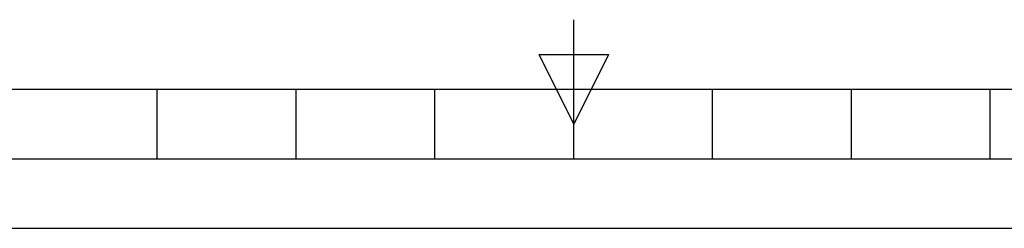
# Paper-space layout '45651_1_3' of a CAD drawing. Header units: millimetres. Extents: x -231 to 594, y 0 to 420.
# Tile 246 of 247: x 257 to 328, y 0 to 15. Entities that reach past the tile are written whole.
import ezdxf

# ---------------------------------------------------------------- set-up
doc = ezdxf.new("R2010")
doc.units = ezdxf.units.MM
doc.header["$LTSCALE"] = 32.67
doc.layers.get('0').update_dxf_attribs({"linetype": 'CONTINUOUS'})

psp = doc.layouts.new('45651_1_3')

# ---------------------------------------------------------------- linework, layer by layer
at = {"color": 2, "linetype": 'CONTINUOUS'}
for p, q in [((297, 5), (297, 15)), ((294.5, 12.5), (299.5, 12.5)), ((297, 7.5), (294.5, 12.5)), ((299.5, 12.5), (297, 7.5)), ((10, 10), (584, 10)), ((267, 5), (267, 10)), ((277, 5), (277, 10)), ((287, 5), (287, 10)), ((307, 5), (307, 10)), ((317, 5), (317, 10)), ((327, 5), (327, 10)), ((247, 5), (347, 5))]:
    psp.add_line(p, q, dxfattribs=at)
at = {"color": 7, "linetype": 'CONTINUOUS'}
psp.add_line((0, 0), (594, 0), dxfattribs=at)

doc.saveas('drawing.dxf')
